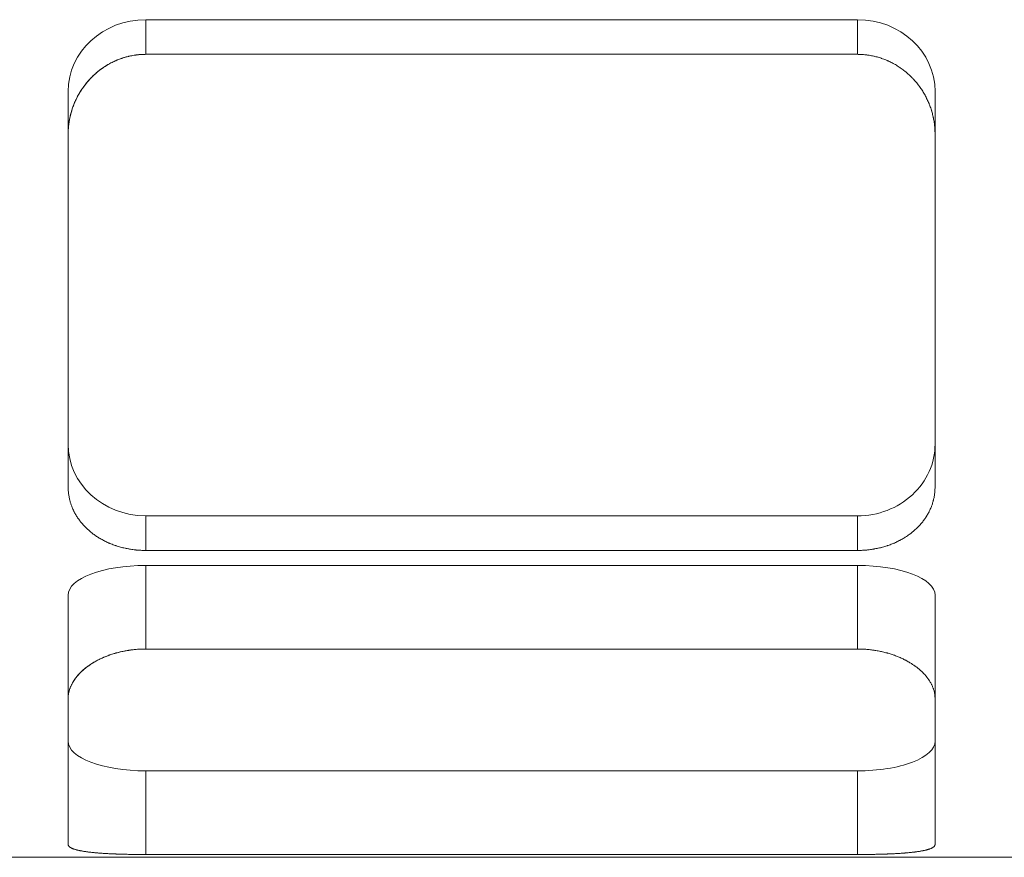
# Model space of a CAD drawing. Header units: millimetres. Extents: x -12870 to -11470, y -3129 to -2170.
# Tile 9 of 17: x -11667 to -11642, y -2476 to -2454. Entities that reach past the tile are written whole.
import ezdxf

# ---------------------------------------------------------------- set-up
doc = ezdxf.new("R2010")
doc.units = ezdxf.units.MM
doc.layers.add('图层7', color=4, linetype='Continuous', lineweight=15)

msp = doc.modelspace()

# ---------------------------------------------------------------- linework, layer by layer
at = {"layer": '图层7'}
for p, q in [((-11645.446, -2454.144), (-11663.792, -2454.144)), ((-11663.792, -2455.037), (-11663.792, -2454.144)), ((-11645.446, -2455.037), (-11645.446, -2454.144)), ((-11645.446, -2455.037), (-11663.792, -2455.037)), ((-11665.792, -2457.094), (-11665.792, -2455.992)), ((-11643.446, -2457.094), (-11643.446, -2455.992)), ((-11665.792, -2457.094), (-11665.792, -2466.191)), ((-11643.446, -2466.191), (-11643.446, -2457.094)), ((-11663.792, -2466.937), (-11645.446, -2466.937)), ((-11663.792, -2467.83), (-11663.792, -2466.937)), ((-11645.446, -2467.83), (-11645.446, -2466.937)), ((-11663.792, -2467.83), (-11645.446, -2467.83)), ((-11645.446, -2468.214), (-11663.792, -2468.214)), ((-11663.792, -2470.37), (-11663.792, -2468.214)), ((-11645.446, -2470.37), (-11645.446, -2468.214)), ((-11665.792, -2471.641), (-11665.792, -2468.98)), ((-11643.446, -2471.641), (-11643.446, -2468.98)), ((-11645.446, -2470.37), (-11663.792, -2470.37)), ((-11665.792, -2471.641), (-11665.792, -2475.408)), ((-11643.446, -2475.408), (-11643.446, -2471.641)), ((-11663.792, -2473.513), (-11645.446, -2473.513)), ((-11663.792, -2475.669), (-11663.792, -2473.513)), ((-11645.446, -2475.669), (-11645.446, -2473.513)), ((-11707.798, -2475.741), (-11612.694, -2475.741)), ((-11663.792, -2475.669), (-11645.446, -2475.669))]:
    msp.add_line(p, q, dxfattribs=at)
for points in [[(-11663.792, -2455.037), (-11663.806, -2455.038), (-11663.835, -2455.038), (-11663.863, -2455.039), (-11663.878, -2455.039), (-11663.892, -2455.04), (-11663.921, -2455.042), (-11663.95, -2455.044), (-11663.979, -2455.047), (-11664.008, -2455.05), (-11664.037, -2455.053), (-11664.051, -2455.055), (-11664.066, -2455.057), (-11664.095, -2455.062), (-11664.124, -2455.067), (-11664.153, -2455.072), (-11664.182, -2455.078), (-11664.212, -2455.084), (-11664.226, -2455.087), (-11664.241, -2455.091), (-11664.27, -2455.098), (-11664.298, -2455.106), (-11664.313, -2455.11), (-11664.327, -2455.114), (-11664.356, -2455.122), (-11664.385, -2455.132), (-11664.399, -2455.136), (-11664.413, -2455.141), (-11664.441, -2455.151), (-11664.47, -2455.161), (-11664.498, -2455.172), (-11664.526, -2455.183), (-11664.553, -2455.195), (-11664.567, -2455.201), (-11664.581, -2455.207), (-11664.608, -2455.22), (-11664.635, -2455.233), (-11664.662, -2455.246), (-11664.689, -2455.26), (-11664.716, -2455.274), (-11664.729, -2455.281), (-11664.742, -2455.288), (-11664.768, -2455.303), (-11664.794, -2455.319), (-11664.819, -2455.334), (-11664.845, -2455.35), (-11664.87, -2455.367), (-11664.882, -2455.375), (-11664.894, -2455.383), (-11664.919, -2455.4), (-11664.943, -2455.418), (-11664.966, -2455.435), (-11664.99, -2455.453), (-11665.013, -2455.472), (-11665.024, -2455.481), (-11665.036, -2455.49), (-11665.058, -2455.509), (-11665.08, -2455.528), (-11665.102, -2455.547), (-11665.123, -2455.567), (-11665.144, -2455.586), (-11665.154, -2455.596), (-11665.165, -2455.606), (-11665.185, -2455.626), (-11665.205, -2455.646), (-11665.214, -2455.657), (-11665.224, -2455.667), (-11665.244, -2455.688), (-11665.263, -2455.709), (-11665.272, -2455.72), (-11665.282, -2455.731), (-11665.301, -2455.753), (-11665.319, -2455.775), (-11665.337, -2455.798), (-11665.355, -2455.821), (-11665.373, -2455.844), (-11665.382, -2455.856), (-11665.391, -2455.868), (-11665.408, -2455.892), (-11665.425, -2455.916), (-11665.441, -2455.94), (-11665.457, -2455.965), (-11665.473, -2455.99), (-11665.481, -2456.003), (-11665.489, -2456.016), (-11665.504, -2456.041), (-11665.519, -2456.067), (-11665.534, -2456.093), (-11665.548, -2456.119), (-11665.562, -2456.146), (-11665.568, -2456.159), (-11665.575, -2456.173), (-11665.588, -2456.2), (-11665.601, -2456.227), (-11665.613, -2456.254), (-11665.625, -2456.282), (-11665.637, -2456.309), (-11665.642, -2456.323), (-11665.648, -2456.337), (-11665.659, -2456.365), (-11665.669, -2456.393), (-11665.679, -2456.421), (-11665.688, -2456.45), (-11665.697, -2456.478), (-11665.702, -2456.492), (-11665.706, -2456.506), (-11665.714, -2456.535), (-11665.722, -2456.564), (-11665.726, -2456.578), (-11665.73, -2456.593), (-11665.737, -2456.621), (-11665.743, -2456.65), (-11665.746, -2456.665), (-11665.749, -2456.679), (-11665.755, -2456.708), (-11665.76, -2456.737), (-11665.765, -2456.766), (-11665.77, -2456.795), (-11665.774, -2456.824), (-11665.776, -2456.838), (-11665.777, -2456.852), (-11665.781, -2456.881), (-11665.783, -2456.91), (-11665.786, -2456.939), (-11665.788, -2456.967), (-11665.789, -2456.996), (-11665.79, -2457.01), (-11665.791, -2457.024), (-11665.791, -2457.052), (-11665.792, -2457.08), (-11665.792, -2457.094)], [(-11664.998, -2455.46), (-11664.973, -2455.441), (-11664.922, -2455.403), (-11664.869, -2455.366), (-11664.842, -2455.349), (-11664.815, -2455.332), (-11664.759, -2455.298), (-11664.703, -2455.267), (-11664.645, -2455.237), (-11664.586, -2455.21), (-11664.527, -2455.184), (-11664.497, -2455.172), (-11664.467, -2455.16), (-11664.405, -2455.138), (-11664.344, -2455.119), (-11664.282, -2455.101), (-11664.219, -2455.086), (-11664.156, -2455.073), (-11664.125, -2455.067), (-11664.094, -2455.061), (-11664.031, -2455.052), (-11663.968, -2455.046), (-11663.937, -2455.043)], [(-11663.937, -2455.043), (-11663.921, -2455.042), (-11663.888, -2455.04), (-11663.856, -2455.039), (-11663.84, -2455.038)], [(-11663.84, -2455.038), (-11663.832, -2455.038), (-11663.816, -2455.038), (-11663.8, -2455.037), (-11663.792, -2455.037)], [(-11645.446, -2455.037), (-11645.432, -2455.038), (-11645.404, -2455.038), (-11645.375, -2455.039), (-11645.361, -2455.039), (-11645.346, -2455.04), (-11645.317, -2455.042), (-11645.288, -2455.044), (-11645.259, -2455.047), (-11645.23, -2455.05), (-11645.201, -2455.053), (-11645.187, -2455.055), (-11645.172, -2455.057), (-11645.143, -2455.062), (-11645.114, -2455.067), (-11645.085, -2455.072), (-11645.056, -2455.078), (-11645.027, -2455.084), (-11645.012, -2455.087), (-11644.998, -2455.091), (-11644.969, -2455.098), (-11644.94, -2455.106), (-11644.925, -2455.11), (-11644.911, -2455.114), (-11644.882, -2455.122), (-11644.854, -2455.132), (-11644.839, -2455.136), (-11644.825, -2455.141), (-11644.797, -2455.151), (-11644.768, -2455.161), (-11644.74, -2455.172), (-11644.712, -2455.183), (-11644.685, -2455.195), (-11644.671, -2455.201), (-11644.657, -2455.207), (-11644.63, -2455.22), (-11644.603, -2455.233), (-11644.576, -2455.246), (-11644.549, -2455.26), (-11644.522, -2455.274), (-11644.509, -2455.281), (-11644.496, -2455.288), (-11644.47, -2455.303), (-11644.444, -2455.319), (-11644.419, -2455.334), (-11644.394, -2455.35), (-11644.369, -2455.367), (-11644.356, -2455.375), (-11644.344, -2455.383), (-11644.32, -2455.4), (-11644.296, -2455.418), (-11644.272, -2455.435), (-11644.248, -2455.453), (-11644.225, -2455.472), (-11644.214, -2455.481), (-11644.203, -2455.49), (-11644.18, -2455.509), (-11644.158, -2455.528), (-11644.136, -2455.547), (-11644.115, -2455.567), (-11644.094, -2455.586), (-11644.084, -2455.596), (-11644.074, -2455.606), (-11644.053, -2455.626), (-11644.033, -2455.646), (-11644.024, -2455.657), (-11644.014, -2455.667), (-11643.994, -2455.688), (-11643.975, -2455.709), (-11643.966, -2455.72), (-11643.956, -2455.731), (-11643.937, -2455.753), (-11643.919, -2455.775), (-11643.901, -2455.798), (-11643.883, -2455.821), (-11643.865, -2455.844), (-11643.856, -2455.856), (-11643.847, -2455.868), (-11643.83, -2455.892), (-11643.813, -2455.916), (-11643.797, -2455.94), (-11643.781, -2455.965), (-11643.765, -2455.99), (-11643.757, -2456.003), (-11643.749, -2456.016), (-11643.734, -2456.041), (-11643.719, -2456.067), (-11643.704, -2456.093), (-11643.69, -2456.119), (-11643.676, -2456.146), (-11643.67, -2456.159), (-11643.663, -2456.173), (-11643.65, -2456.2), (-11643.637, -2456.227), (-11643.625, -2456.254), (-11643.613, -2456.282), (-11643.601, -2456.309), (-11643.596, -2456.323), (-11643.59, -2456.337), (-11643.58, -2456.365), (-11643.569, -2456.393), (-11643.559, -2456.421), (-11643.55, -2456.45), (-11643.541, -2456.478), (-11643.536, -2456.492), (-11643.532, -2456.506), (-11643.524, -2456.535), (-11643.516, -2456.564), (-11643.512, -2456.578), (-11643.508, -2456.593), (-11643.501, -2456.621), (-11643.495, -2456.65), (-11643.492, -2456.665), (-11643.489, -2456.679), (-11643.483, -2456.708), (-11643.478, -2456.737), (-11643.473, -2456.766), (-11643.468, -2456.795), (-11643.464, -2456.824), (-11643.462, -2456.838), (-11643.461, -2456.852), (-11643.457, -2456.881), (-11643.455, -2456.91), (-11643.452, -2456.939), (-11643.45, -2456.967), (-11643.449, -2456.996), (-11643.448, -2457.01), (-11643.448, -2457.024), (-11643.447, -2457.052), (-11643.446, -2457.08), (-11643.446, -2457.094)], [(-11643.446, -2457.094), (-11643.446, -2457.08), (-11643.447, -2457.052), (-11643.448, -2457.024), (-11643.448, -2457.01), (-11643.449, -2456.996), (-11643.45, -2456.967), (-11643.452, -2456.939), (-11643.455, -2456.91), (-11643.457, -2456.881), (-11643.461, -2456.852), (-11643.462, -2456.838), (-11643.464, -2456.824), (-11643.468, -2456.795), (-11643.473, -2456.766), (-11643.478, -2456.737), (-11643.483, -2456.708), (-11643.489, -2456.679), (-11643.492, -2456.665), (-11643.495, -2456.65), (-11643.501, -2456.621), (-11643.508, -2456.593), (-11643.512, -2456.578), (-11643.516, -2456.564), (-11643.524, -2456.535), (-11643.532, -2456.506), (-11643.536, -2456.492), (-11643.541, -2456.478), (-11643.55, -2456.45), (-11643.559, -2456.421), (-11643.569, -2456.393), (-11643.58, -2456.365), (-11643.59, -2456.337), (-11643.596, -2456.323), (-11643.601, -2456.309), (-11643.613, -2456.282), (-11643.625, -2456.254), (-11643.637, -2456.227), (-11643.65, -2456.2), (-11643.663, -2456.173), (-11643.67, -2456.159), (-11643.676, -2456.146), (-11643.69, -2456.119), (-11643.704, -2456.093), (-11643.719, -2456.067), (-11643.734, -2456.041), (-11643.749, -2456.016), (-11643.757, -2456.003), (-11643.765, -2455.99), (-11643.781, -2455.965), (-11643.797, -2455.94), (-11643.813, -2455.916), (-11643.83, -2455.892), (-11643.847, -2455.868), (-11643.856, -2455.856), (-11643.865, -2455.844), (-11643.883, -2455.821), (-11643.901, -2455.798), (-11643.919, -2455.775), (-11643.937, -2455.753), (-11643.956, -2455.731), (-11643.966, -2455.72), (-11643.975, -2455.709), (-11643.994, -2455.688), (-11644.014, -2455.667), (-11644.024, -2455.657), (-11644.033, -2455.646), (-11644.053, -2455.626), (-11644.074, -2455.606), (-11644.084, -2455.596), (-11644.094, -2455.586), (-11644.115, -2455.567), (-11644.136, -2455.547), (-11644.158, -2455.528), (-11644.18, -2455.509), (-11644.203, -2455.49), (-11644.214, -2455.481), (-11644.225, -2455.472), (-11644.248, -2455.453), (-11644.272, -2455.435), (-11644.296, -2455.418), (-11644.32, -2455.4), (-11644.344, -2455.383), (-11644.356, -2455.375), (-11644.369, -2455.367), (-11644.394, -2455.35), (-11644.419, -2455.334), (-11644.444, -2455.319), (-11644.47, -2455.303), (-11644.496, -2455.288), (-11644.509, -2455.281), (-11644.522, -2455.274), (-11644.549, -2455.26), (-11644.576, -2455.246), (-11644.603, -2455.233), (-11644.63, -2455.22), (-11644.657, -2455.207), (-11644.671, -2455.201), (-11644.685, -2455.195), (-11644.712, -2455.183), (-11644.74, -2455.172), (-11644.768, -2455.161), (-11644.797, -2455.151), (-11644.825, -2455.141), (-11644.839, -2455.136), (-11644.854, -2455.132), (-11644.882, -2455.122), (-11644.911, -2455.114), (-11644.925, -2455.11), (-11644.94, -2455.106), (-11644.969, -2455.098), (-11644.998, -2455.091), (-11645.012, -2455.087), (-11645.027, -2455.084), (-11645.056, -2455.078), (-11645.085, -2455.072), (-11645.114, -2455.067), (-11645.143, -2455.062), (-11645.172, -2455.057), (-11645.187, -2455.055), (-11645.201, -2455.053), (-11645.23, -2455.05), (-11645.259, -2455.047), (-11645.288, -2455.044), (-11645.317, -2455.042), (-11645.346, -2455.04), (-11645.361, -2455.039), (-11645.375, -2455.039), (-11645.404, -2455.038), (-11645.432, -2455.038), (-11645.446, -2455.037)], [(-11665.51, -2456.051), (-11665.498, -2456.031), (-11665.475, -2455.993), (-11665.451, -2455.956), (-11665.439, -2455.937), (-11665.427, -2455.919), (-11665.401, -2455.883), (-11665.375, -2455.847), (-11665.349, -2455.812), (-11665.321, -2455.778), (-11665.294, -2455.744), (-11665.279, -2455.728), (-11665.265, -2455.712), (-11665.236, -2455.68), (-11665.207, -2455.649), (-11665.177, -2455.619), (-11665.147, -2455.589), (-11665.115, -2455.559), (-11665.099, -2455.545), (-11665.083, -2455.53), (-11665.05, -2455.502), (-11665.016, -2455.474), (-11664.998, -2455.46)], [(-11665.602, -2456.23), (-11665.588, -2456.2), (-11665.558, -2456.139), (-11665.526, -2456.08), (-11665.51, -2456.051)], [(-11665.734, -2456.611), (-11665.717, -2456.546), (-11665.678, -2456.418), (-11665.63, -2456.292), (-11665.602, -2456.23)], [(-11665.79, -2457), (-11665.786, -2456.936), (-11665.771, -2456.806), (-11665.749, -2456.676), (-11665.734, -2456.611)], [(-11665.792, -2457.094), (-11665.792, -2457.079), (-11665.791, -2457.047), (-11665.79, -2457.016), (-11665.79, -2457)], [(-11663.792, -2467.83), (-11663.806, -2467.83), (-11663.835, -2467.829), (-11663.863, -2467.829), (-11663.878, -2467.828), (-11663.892, -2467.828), (-11663.921, -2467.826), (-11663.95, -2467.825), (-11663.979, -2467.823), (-11664.008, -2467.82), (-11664.037, -2467.818), (-11664.051, -2467.816), (-11664.066, -2467.815), (-11664.095, -2467.811), (-11664.124, -2467.807), (-11664.153, -2467.803), (-11664.182, -2467.799), (-11664.212, -2467.794), (-11664.226, -2467.791), (-11664.241, -2467.789), (-11664.27, -2467.783), (-11664.298, -2467.777), (-11664.313, -2467.774), (-11664.327, -2467.771), (-11664.356, -2467.765), (-11664.385, -2467.758), (-11664.399, -2467.754), (-11664.413, -2467.75), (-11664.441, -2467.743), (-11664.47, -2467.735), (-11664.498, -2467.726), (-11664.526, -2467.718), (-11664.553, -2467.709), (-11664.567, -2467.704), (-11664.581, -2467.7), (-11664.608, -2467.69), (-11664.635, -2467.68), (-11664.662, -2467.67), (-11664.689, -2467.659), (-11664.716, -2467.648), (-11664.729, -2467.643), (-11664.742, -2467.637), (-11664.768, -2467.625), (-11664.794, -2467.614), (-11664.819, -2467.602), (-11664.845, -2467.589), (-11664.87, -2467.576), (-11664.882, -2467.57), (-11664.894, -2467.564), (-11664.919, -2467.55), (-11664.943, -2467.537), (-11664.966, -2467.523), (-11664.99, -2467.509), (-11665.013, -2467.495), (-11665.024, -2467.488), (-11665.036, -2467.481), (-11665.058, -2467.466), (-11665.08, -2467.451), (-11665.102, -2467.436), (-11665.123, -2467.421), (-11665.144, -2467.406), (-11665.154, -2467.398), (-11665.165, -2467.39), (-11665.185, -2467.375), (-11665.205, -2467.359), (-11665.214, -2467.351), (-11665.224, -2467.343), (-11665.244, -2467.326), (-11665.263, -2467.309), (-11665.272, -2467.301), (-11665.282, -2467.292), (-11665.301, -2467.275), (-11665.319, -2467.258), (-11665.337, -2467.24), (-11665.355, -2467.222), (-11665.373, -2467.203), (-11665.382, -2467.194), (-11665.391, -2467.185), (-11665.408, -2467.166), (-11665.425, -2467.146), (-11665.441, -2467.127), (-11665.457, -2467.107), (-11665.473, -2467.087), (-11665.481, -2467.077), (-11665.489, -2467.067), (-11665.504, -2467.047), (-11665.519, -2467.026), (-11665.534, -2467.006), (-11665.548, -2466.985), (-11665.562, -2466.963), (-11665.568, -2466.953), (-11665.575, -2466.942), (-11665.588, -2466.921), (-11665.601, -2466.899), (-11665.613, -2466.877), (-11665.625, -2466.855), (-11665.637, -2466.833), (-11665.642, -2466.821), (-11665.648, -2466.81), (-11665.659, -2466.788), (-11665.669, -2466.765), (-11665.679, -2466.742), (-11665.688, -2466.719), (-11665.697, -2466.696), (-11665.702, -2466.685), (-11665.706, -2466.673), (-11665.714, -2466.65), (-11665.722, -2466.627), (-11665.726, -2466.615), (-11665.73, -2466.603), (-11665.737, -2466.58), (-11665.743, -2466.556), (-11665.746, -2466.545), (-11665.749, -2466.533), (-11665.755, -2466.509), (-11665.76, -2466.486), (-11665.765, -2466.462), (-11665.77, -2466.438), (-11665.774, -2466.415), (-11665.776, -2466.403), (-11665.777, -2466.391), (-11665.781, -2466.367), (-11665.783, -2466.343), (-11665.786, -2466.32), (-11665.788, -2466.296), (-11665.789, -2466.273), (-11665.79, -2466.261), (-11665.791, -2466.249), (-11665.791, -2466.226), (-11665.792, -2466.203), (-11665.792, -2466.191)], [(-11665.792, -2466.191), (-11665.792, -2466.203), (-11665.791, -2466.226), (-11665.791, -2466.249), (-11665.79, -2466.261), (-11665.789, -2466.273), (-11665.788, -2466.296), (-11665.786, -2466.32), (-11665.783, -2466.343), (-11665.781, -2466.367), (-11665.777, -2466.391), (-11665.776, -2466.403), (-11665.774, -2466.415), (-11665.77, -2466.438), (-11665.765, -2466.462), (-11665.76, -2466.486), (-11665.755, -2466.509), (-11665.749, -2466.533), (-11665.746, -2466.545), (-11665.743, -2466.556), (-11665.737, -2466.58), (-11665.73, -2466.603), (-11665.726, -2466.615), (-11665.722, -2466.627), (-11665.714, -2466.65), (-11665.706, -2466.673), (-11665.702, -2466.685), (-11665.697, -2466.696), (-11665.688, -2466.719), (-11665.679, -2466.742), (-11665.669, -2466.765), (-11665.659, -2466.788), (-11665.648, -2466.81), (-11665.642, -2466.821), (-11665.637, -2466.833), (-11665.625, -2466.855), (-11665.613, -2466.877), (-11665.601, -2466.899), (-11665.588, -2466.921), (-11665.575, -2466.942), (-11665.568, -2466.953), (-11665.562, -2466.963), (-11665.548, -2466.985), (-11665.534, -2467.006), (-11665.519, -2467.026), (-11665.504, -2467.047), (-11665.489, -2467.067), (-11665.481, -2467.077), (-11665.473, -2467.087), (-11665.457, -2467.107), (-11665.441, -2467.127), (-11665.425, -2467.146), (-11665.408, -2467.166), (-11665.391, -2467.185), (-11665.382, -2467.194), (-11665.373, -2467.203), (-11665.355, -2467.222), (-11665.337, -2467.24), (-11665.319, -2467.258), (-11665.301, -2467.275), (-11665.282, -2467.292), (-11665.272, -2467.301), (-11665.263, -2467.309), (-11665.244, -2467.326), (-11665.224, -2467.343), (-11665.214, -2467.351), (-11665.205, -2467.359), (-11665.185, -2467.375), (-11665.165, -2467.39), (-11665.154, -2467.398), (-11665.144, -2467.406), (-11665.123, -2467.421), (-11665.102, -2467.436), (-11665.08, -2467.451), (-11665.058, -2467.466), (-11665.036, -2467.481), (-11665.024, -2467.488), (-11665.013, -2467.495), (-11664.99, -2467.509), (-11664.966, -2467.523), (-11664.943, -2467.537), (-11664.919, -2467.55), (-11664.894, -2467.564), (-11664.882, -2467.57), (-11664.87, -2467.576), (-11664.845, -2467.589), (-11664.819, -2467.602), (-11664.794, -2467.614), (-11664.768, -2467.625), (-11664.742, -2467.637), (-11664.729, -2467.643), (-11664.716, -2467.648), (-11664.689, -2467.659), (-11664.662, -2467.67), (-11664.635, -2467.68), (-11664.608, -2467.69), (-11664.581, -2467.7), (-11664.567, -2467.704), (-11664.553, -2467.709), (-11664.526, -2467.718), (-11664.498, -2467.726), (-11664.47, -2467.735), (-11664.441, -2467.743), (-11664.413, -2467.75), (-11664.399, -2467.754), (-11664.385, -2467.758), (-11664.356, -2467.765), (-11664.327, -2467.771), (-11664.313, -2467.774), (-11664.298, -2467.777), (-11664.27, -2467.783), (-11664.241, -2467.789), (-11664.226, -2467.791), (-11664.212, -2467.794), (-11664.182, -2467.799), (-11664.153, -2467.803), (-11664.124, -2467.807), (-11664.095, -2467.811), (-11664.066, -2467.815), (-11664.051, -2467.816), (-11664.037, -2467.818), (-11664.008, -2467.82), (-11663.979, -2467.823), (-11663.95, -2467.825), (-11663.921, -2467.826), (-11663.892, -2467.828), (-11663.878, -2467.828), (-11663.863, -2467.829), (-11663.835, -2467.829), (-11663.806, -2467.83), (-11663.792, -2467.83)], [(-11643.446, -2466.191), (-11643.446, -2466.203), (-11643.447, -2466.226), (-11643.448, -2466.249), (-11643.448, -2466.261), (-11643.449, -2466.273), (-11643.45, -2466.296), (-11643.452, -2466.32), (-11643.455, -2466.343), (-11643.457, -2466.367), (-11643.461, -2466.391), (-11643.462, -2466.403), (-11643.464, -2466.415), (-11643.468, -2466.438), (-11643.473, -2466.462), (-11643.478, -2466.486), (-11643.483, -2466.509), (-11643.489, -2466.533), (-11643.492, -2466.545), (-11643.495, -2466.556), (-11643.501, -2466.58), (-11643.508, -2466.603), (-11643.512, -2466.615), (-11643.516, -2466.627), (-11643.524, -2466.65), (-11643.532, -2466.673), (-11643.536, -2466.685), (-11643.541, -2466.696), (-11643.55, -2466.719), (-11643.559, -2466.742), (-11643.569, -2466.765), (-11643.58, -2466.788), (-11643.59, -2466.81), (-11643.596, -2466.821), (-11643.601, -2466.833), (-11643.613, -2466.855), (-11643.625, -2466.877), (-11643.637, -2466.899), (-11643.65, -2466.921), (-11643.663, -2466.942), (-11643.67, -2466.953), (-11643.676, -2466.963), (-11643.69, -2466.985), (-11643.704, -2467.006), (-11643.719, -2467.026), (-11643.734, -2467.047), (-11643.749, -2467.067), (-11643.757, -2467.077), (-11643.765, -2467.087), (-11643.781, -2467.107), (-11643.797, -2467.127), (-11643.813, -2467.146), (-11643.83, -2467.166), (-11643.847, -2467.185), (-11643.856, -2467.194), (-11643.865, -2467.203), (-11643.883, -2467.222), (-11643.901, -2467.24), (-11643.919, -2467.258), (-11643.937, -2467.275), (-11643.956, -2467.292), (-11643.966, -2467.301), (-11643.975, -2467.309), (-11643.994, -2467.326), (-11644.014, -2467.343), (-11644.024, -2467.351), (-11644.033, -2467.359), (-11644.053, -2467.375), (-11644.074, -2467.39), (-11644.084, -2467.398), (-11644.094, -2467.406), (-11644.115, -2467.421), (-11644.136, -2467.436), (-11644.158, -2467.451), (-11644.18, -2467.466), (-11644.203, -2467.481), (-11644.214, -2467.488), (-11644.225, -2467.495), (-11644.248, -2467.509), (-11644.272, -2467.523), (-11644.296, -2467.537), (-11644.32, -2467.55), (-11644.344, -2467.564), (-11644.356, -2467.57), (-11644.369, -2467.576), (-11644.394, -2467.589), (-11644.419, -2467.602), (-11644.444, -2467.614), (-11644.47, -2467.625), (-11644.496, -2467.637), (-11644.509, -2467.643), (-11644.522, -2467.648), (-11644.549, -2467.659), (-11644.576, -2467.67), (-11644.603, -2467.68), (-11644.63, -2467.69), (-11644.657, -2467.7), (-11644.671, -2467.704), (-11644.685, -2467.709), (-11644.712, -2467.718), (-11644.74, -2467.726), (-11644.768, -2467.735), (-11644.797, -2467.743), (-11644.825, -2467.75), (-11644.839, -2467.754), (-11644.854, -2467.758), (-11644.882, -2467.765), (-11644.911, -2467.771), (-11644.925, -2467.774), (-11644.94, -2467.777), (-11644.969, -2467.783), (-11644.998, -2467.789), (-11645.012, -2467.791), (-11645.027, -2467.794), (-11645.056, -2467.799), (-11645.085, -2467.803), (-11645.114, -2467.807), (-11645.143, -2467.811), (-11645.172, -2467.815), (-11645.187, -2467.816), (-11645.201, -2467.818), (-11645.23, -2467.82), (-11645.259, -2467.823), (-11645.288, -2467.825), (-11645.317, -2467.826), (-11645.346, -2467.828), (-11645.361, -2467.828), (-11645.375, -2467.829), (-11645.404, -2467.829), (-11645.432, -2467.83), (-11645.446, -2467.83)], [(-11645.446, -2467.83), (-11645.432, -2467.83), (-11645.404, -2467.829), (-11645.375, -2467.829), (-11645.361, -2467.828), (-11645.346, -2467.828), (-11645.317, -2467.826), (-11645.288, -2467.825), (-11645.259, -2467.823), (-11645.23, -2467.82), (-11645.201, -2467.818), (-11645.187, -2467.816), (-11645.172, -2467.815), (-11645.143, -2467.811), (-11645.114, -2467.807), (-11645.085, -2467.803), (-11645.056, -2467.799), (-11645.027, -2467.794), (-11645.012, -2467.791), (-11644.998, -2467.789), (-11644.969, -2467.783), (-11644.94, -2467.777), (-11644.925, -2467.774), (-11644.911, -2467.771), (-11644.882, -2467.765), (-11644.854, -2467.758), (-11644.839, -2467.754), (-11644.825, -2467.75), (-11644.797, -2467.743), (-11644.768, -2467.735), (-11644.74, -2467.726), (-11644.712, -2467.718), (-11644.685, -2467.709), (-11644.671, -2467.704), (-11644.657, -2467.7), (-11644.63, -2467.69), (-11644.603, -2467.68), (-11644.576, -2467.67), (-11644.549, -2467.659), (-11644.522, -2467.648), (-11644.509, -2467.643), (-11644.496, -2467.637), (-11644.47, -2467.625), (-11644.444, -2467.614), (-11644.419, -2467.602), (-11644.394, -2467.589), (-11644.369, -2467.576), (-11644.356, -2467.57), (-11644.344, -2467.564), (-11644.32, -2467.55), (-11644.296, -2467.537), (-11644.272, -2467.523), (-11644.248, -2467.509), (-11644.225, -2467.495), (-11644.214, -2467.488), (-11644.203, -2467.481), (-11644.18, -2467.466), (-11644.158, -2467.451), (-11644.136, -2467.436), (-11644.115, -2467.421), (-11644.094, -2467.406), (-11644.084, -2467.398), (-11644.074, -2467.39), (-11644.053, -2467.375), (-11644.033, -2467.359), (-11644.024, -2467.351), (-11644.014, -2467.343), (-11643.994, -2467.326), (-11643.975, -2467.309), (-11643.966, -2467.301), (-11643.956, -2467.292), (-11643.937, -2467.275), (-11643.919, -2467.258), (-11643.901, -2467.24), (-11643.883, -2467.222), (-11643.865, -2467.203), (-11643.856, -2467.194), (-11643.847, -2467.185), (-11643.83, -2467.166), (-11643.813, -2467.146), (-11643.797, -2467.127), (-11643.781, -2467.107), (-11643.765, -2467.087), (-11643.757, -2467.077), (-11643.749, -2467.067), (-11643.734, -2467.047), (-11643.719, -2467.026), (-11643.704, -2467.006), (-11643.69, -2466.985), (-11643.676, -2466.963), (-11643.67, -2466.953), (-11643.663, -2466.942), (-11643.65, -2466.921), (-11643.637, -2466.899), (-11643.625, -2466.877), (-11643.613, -2466.855), (-11643.601, -2466.833), (-11643.596, -2466.821), (-11643.59, -2466.81), (-11643.58, -2466.788), (-11643.569, -2466.765), (-11643.559, -2466.742), (-11643.55, -2466.719), (-11643.541, -2466.696), (-11643.536, -2466.685), (-11643.532, -2466.673), (-11643.524, -2466.65), (-11643.516, -2466.627), (-11643.512, -2466.615), (-11643.508, -2466.603), (-11643.501, -2466.58), (-11643.495, -2466.556), (-11643.492, -2466.545), (-11643.489, -2466.533), (-11643.483, -2466.509), (-11643.478, -2466.486), (-11643.473, -2466.462), (-11643.468, -2466.438), (-11643.464, -2466.415), (-11643.462, -2466.403), (-11643.461, -2466.391), (-11643.457, -2466.367), (-11643.455, -2466.343), (-11643.452, -2466.32), (-11643.45, -2466.296), (-11643.449, -2466.273), (-11643.448, -2466.261), (-11643.448, -2466.249), (-11643.447, -2466.226), (-11643.446, -2466.203), (-11643.446, -2466.191)], [(-11663.792, -2470.37), (-11663.806, -2470.37), (-11663.835, -2470.371), (-11663.863, -2470.371), (-11663.878, -2470.372), (-11663.892, -2470.372), (-11663.921, -2470.373), (-11663.95, -2470.375), (-11663.979, -2470.376), (-11664.008, -2470.378), (-11664.037, -2470.381), (-11664.051, -2470.382), (-11664.066, -2470.383), (-11664.095, -2470.386), (-11664.124, -2470.389), (-11664.153, -2470.393), (-11664.182, -2470.397), (-11664.212, -2470.401), (-11664.226, -2470.403), (-11664.241, -2470.405), (-11664.27, -2470.41), (-11664.298, -2470.415), (-11664.313, -2470.417), (-11664.327, -2470.42), (-11664.356, -2470.426), (-11664.385, -2470.431), (-11664.399, -2470.434), (-11664.413, -2470.438), (-11664.441, -2470.444), (-11664.47, -2470.451), (-11664.498, -2470.458), (-11664.526, -2470.465), (-11664.553, -2470.473), (-11664.567, -2470.476), (-11664.581, -2470.48), (-11664.608, -2470.488), (-11664.635, -2470.497), (-11664.662, -2470.505), (-11664.689, -2470.514), (-11664.716, -2470.523), (-11664.729, -2470.528), (-11664.742, -2470.533), (-11664.768, -2470.542), (-11664.794, -2470.552), (-11664.819, -2470.562), (-11664.845, -2470.572), (-11664.87, -2470.583), (-11664.882, -2470.588), (-11664.894, -2470.593), (-11664.919, -2470.604), (-11664.943, -2470.615), (-11664.966, -2470.627), (-11664.99, -2470.638), (-11665.013, -2470.65), (-11665.024, -2470.656), (-11665.036, -2470.662), (-11665.058, -2470.673), (-11665.08, -2470.686), (-11665.102, -2470.698), (-11665.123, -2470.71), (-11665.144, -2470.723), (-11665.154, -2470.729), (-11665.165, -2470.735), (-11665.185, -2470.748), (-11665.205, -2470.761), (-11665.214, -2470.767), (-11665.224, -2470.774), (-11665.244, -2470.787), (-11665.263, -2470.8), (-11665.272, -2470.807), (-11665.282, -2470.814), (-11665.301, -2470.828), (-11665.319, -2470.842), (-11665.337, -2470.856), (-11665.355, -2470.87), (-11665.373, -2470.885), (-11665.382, -2470.892), (-11665.391, -2470.899), (-11665.408, -2470.914), (-11665.425, -2470.929), (-11665.441, -2470.945), (-11665.457, -2470.96), (-11665.473, -2470.976), (-11665.481, -2470.984), (-11665.489, -2470.991), (-11665.504, -2471.007), (-11665.519, -2471.023), (-11665.534, -2471.039), (-11665.548, -2471.055), (-11665.562, -2471.072), (-11665.568, -2471.08), (-11665.575, -2471.088), (-11665.588, -2471.105), (-11665.601, -2471.121), (-11665.613, -2471.138), (-11665.625, -2471.155), (-11665.637, -2471.172), (-11665.642, -2471.18), (-11665.648, -2471.189), (-11665.659, -2471.206), (-11665.669, -2471.223), (-11665.679, -2471.24), (-11665.688, -2471.257), (-11665.697, -2471.274), (-11665.702, -2471.283), (-11665.706, -2471.291), (-11665.714, -2471.309), (-11665.722, -2471.326), (-11665.726, -2471.335), (-11665.73, -2471.343), (-11665.737, -2471.361), (-11665.743, -2471.378), (-11665.746, -2471.386), (-11665.749, -2471.395), (-11665.755, -2471.412), (-11665.76, -2471.43), (-11665.765, -2471.447), (-11665.77, -2471.464), (-11665.774, -2471.481), (-11665.776, -2471.49), (-11665.777, -2471.498), (-11665.781, -2471.515), (-11665.783, -2471.532), (-11665.786, -2471.549), (-11665.788, -2471.566), (-11665.789, -2471.583), (-11665.79, -2471.591), (-11665.791, -2471.599), (-11665.791, -2471.616), (-11665.792, -2471.632), (-11665.792, -2471.641)], [(-11665.51, -2471.014), (-11665.481, -2470.983), (-11665.419, -2470.924), (-11665.352, -2470.867), (-11665.317, -2470.84), (-11665.281, -2470.813), (-11665.207, -2470.762), (-11665.128, -2470.713), (-11665.045, -2470.666), (-11664.956, -2470.622), (-11664.863, -2470.58), (-11664.814, -2470.56), (-11664.765, -2470.541), (-11664.663, -2470.506), (-11664.558, -2470.474), (-11664.451, -2470.446), (-11664.341, -2470.423), (-11664.23, -2470.403), (-11664.174, -2470.395), (-11664.118, -2470.389), (-11664.006, -2470.378), (-11663.895, -2470.372), (-11663.84, -2470.371)], [(-11663.84, -2470.371), (-11663.832, -2470.371), (-11663.816, -2470.37), (-11663.8, -2470.37), (-11663.792, -2470.37)], [(-11645.446, -2470.37), (-11645.432, -2470.37), (-11645.404, -2470.371), (-11645.375, -2470.371), (-11645.361, -2470.372), (-11645.346, -2470.372), (-11645.317, -2470.373), (-11645.288, -2470.375), (-11645.259, -2470.376), (-11645.23, -2470.378), (-11645.201, -2470.381), (-11645.187, -2470.382), (-11645.172, -2470.383), (-11645.143, -2470.386), (-11645.114, -2470.389), (-11645.085, -2470.393), (-11645.056, -2470.397), (-11645.027, -2470.401), (-11645.012, -2470.403), (-11644.998, -2470.405), (-11644.969, -2470.41), (-11644.94, -2470.415), (-11644.925, -2470.417), (-11644.911, -2470.42), (-11644.882, -2470.426), (-11644.854, -2470.431), (-11644.839, -2470.434), (-11644.825, -2470.438), (-11644.797, -2470.444), (-11644.768, -2470.451), (-11644.74, -2470.458), (-11644.712, -2470.465), (-11644.685, -2470.473), (-11644.671, -2470.476), (-11644.657, -2470.48), (-11644.63, -2470.488), (-11644.603, -2470.497), (-11644.576, -2470.505), (-11644.549, -2470.514), (-11644.522, -2470.523), (-11644.509, -2470.528), (-11644.496, -2470.533), (-11644.47, -2470.542), (-11644.444, -2470.552), (-11644.419, -2470.562), (-11644.394, -2470.572), (-11644.369, -2470.583), (-11644.356, -2470.588), (-11644.344, -2470.593), (-11644.32, -2470.604), (-11644.296, -2470.615), (-11644.272, -2470.627), (-11644.248, -2470.638), (-11644.225, -2470.65), (-11644.214, -2470.656), (-11644.203, -2470.662), (-11644.18, -2470.673), (-11644.158, -2470.686), (-11644.136, -2470.698), (-11644.115, -2470.71), (-11644.094, -2470.723), (-11644.084, -2470.729), (-11644.074, -2470.735), (-11644.053, -2470.748), (-11644.033, -2470.761), (-11644.024, -2470.767), (-11644.014, -2470.774), (-11643.994, -2470.787), (-11643.975, -2470.8), (-11643.966, -2470.807), (-11643.956, -2470.814), (-11643.937, -2470.828), (-11643.919, -2470.842), (-11643.901, -2470.856), (-11643.883, -2470.87), (-11643.865, -2470.885), (-11643.856, -2470.892), (-11643.847, -2470.899), (-11643.83, -2470.914), (-11643.813, -2470.929), (-11643.797, -2470.945), (-11643.781, -2470.96), (-11643.765, -2470.976), (-11643.757, -2470.984), (-11643.749, -2470.991), (-11643.734, -2471.007), (-11643.719, -2471.023), (-11643.704, -2471.039), (-11643.69, -2471.055), (-11643.676, -2471.072), (-11643.67, -2471.08), (-11643.663, -2471.088), (-11643.65, -2471.105), (-11643.637, -2471.121), (-11643.625, -2471.138), (-11643.613, -2471.155), (-11643.601, -2471.172), (-11643.596, -2471.18), (-11643.59, -2471.189), (-11643.58, -2471.206), (-11643.569, -2471.223), (-11643.559, -2471.24), (-11643.55, -2471.257), (-11643.541, -2471.274), (-11643.536, -2471.283), (-11643.532, -2471.291), (-11643.524, -2471.309), (-11643.516, -2471.326), (-11643.512, -2471.335), (-11643.508, -2471.343), (-11643.501, -2471.361), (-11643.495, -2471.378), (-11643.492, -2471.386), (-11643.489, -2471.395), (-11643.483, -2471.412), (-11643.478, -2471.43), (-11643.473, -2471.447), (-11643.468, -2471.464), (-11643.464, -2471.481), (-11643.462, -2471.49), (-11643.461, -2471.498), (-11643.457, -2471.515), (-11643.455, -2471.532), (-11643.452, -2471.549), (-11643.45, -2471.566), (-11643.449, -2471.583), (-11643.448, -2471.591), (-11643.448, -2471.599), (-11643.447, -2471.616), (-11643.446, -2471.632), (-11643.446, -2471.641)], [(-11643.446, -2471.641), (-11643.446, -2471.632), (-11643.447, -2471.616), (-11643.448, -2471.599), (-11643.448, -2471.591), (-11643.449, -2471.583), (-11643.45, -2471.566), (-11643.452, -2471.549), (-11643.455, -2471.532), (-11643.457, -2471.515), (-11643.461, -2471.498), (-11643.462, -2471.49), (-11643.464, -2471.481), (-11643.468, -2471.464), (-11643.473, -2471.447), (-11643.478, -2471.43), (-11643.483, -2471.412), (-11643.489, -2471.395), (-11643.492, -2471.386), (-11643.495, -2471.378), (-11643.501, -2471.361), (-11643.508, -2471.343), (-11643.512, -2471.335), (-11643.516, -2471.326), (-11643.524, -2471.309), (-11643.532, -2471.291), (-11643.536, -2471.283), (-11643.541, -2471.274), (-11643.55, -2471.257), (-11643.559, -2471.24), (-11643.569, -2471.223), (-11643.58, -2471.206), (-11643.59, -2471.189), (-11643.596, -2471.18), (-11643.601, -2471.172), (-11643.613, -2471.155), (-11643.625, -2471.138), (-11643.637, -2471.121), (-11643.65, -2471.105), (-11643.663, -2471.088), (-11643.67, -2471.08), (-11643.676, -2471.072), (-11643.69, -2471.055), (-11643.704, -2471.039), (-11643.719, -2471.023), (-11643.734, -2471.007), (-11643.749, -2470.991), (-11643.757, -2470.984), (-11643.765, -2470.976), (-11643.781, -2470.96), (-11643.797, -2470.945), (-11643.813, -2470.929), (-11643.83, -2470.914), (-11643.847, -2470.899), (-11643.856, -2470.892), (-11643.865, -2470.885), (-11643.883, -2470.87), (-11643.901, -2470.856), (-11643.919, -2470.842), (-11643.937, -2470.828), (-11643.956, -2470.814), (-11643.966, -2470.807), (-11643.975, -2470.8), (-11643.994, -2470.787), (-11644.014, -2470.774), (-11644.024, -2470.767), (-11644.033, -2470.761), (-11644.053, -2470.748), (-11644.074, -2470.735), (-11644.084, -2470.729), (-11644.094, -2470.723), (-11644.115, -2470.71), (-11644.136, -2470.698), (-11644.158, -2470.686), (-11644.18, -2470.673), (-11644.203, -2470.662), (-11644.214, -2470.656), (-11644.225, -2470.65), (-11644.248, -2470.638), (-11644.272, -2470.627), (-11644.296, -2470.615), (-11644.32, -2470.604), (-11644.344, -2470.593), (-11644.356, -2470.588), (-11644.369, -2470.583), (-11644.394, -2470.572), (-11644.419, -2470.562), (-11644.444, -2470.552), (-11644.47, -2470.542), (-11644.496, -2470.533), (-11644.509, -2470.528), (-11644.522, -2470.523), (-11644.549, -2470.514), (-11644.576, -2470.505), (-11644.603, -2470.497), (-11644.63, -2470.488), (-11644.657, -2470.48), (-11644.671, -2470.476), (-11644.685, -2470.473), (-11644.712, -2470.465), (-11644.74, -2470.458), (-11644.768, -2470.451), (-11644.797, -2470.444), (-11644.825, -2470.438), (-11644.839, -2470.434), (-11644.854, -2470.431), (-11644.882, -2470.426), (-11644.911, -2470.42), (-11644.925, -2470.417), (-11644.94, -2470.415), (-11644.969, -2470.41), (-11644.998, -2470.405), (-11645.012, -2470.403), (-11645.027, -2470.401), (-11645.056, -2470.397), (-11645.085, -2470.393), (-11645.114, -2470.389), (-11645.143, -2470.386), (-11645.172, -2470.383), (-11645.187, -2470.382), (-11645.201, -2470.381), (-11645.23, -2470.378), (-11645.259, -2470.376), (-11645.288, -2470.375), (-11645.317, -2470.373), (-11645.346, -2470.372), (-11645.361, -2470.372), (-11645.375, -2470.371), (-11645.404, -2470.371), (-11645.432, -2470.37), (-11645.446, -2470.37)], [(-11665.603, -2471.124), (-11665.589, -2471.105), (-11665.559, -2471.068), (-11665.527, -2471.032), (-11665.51, -2471.014)], [(-11665.734, -2471.355), (-11665.718, -2471.316), (-11665.678, -2471.239), (-11665.63, -2471.162), (-11665.603, -2471.124)], [(-11665.79, -2471.585), (-11665.788, -2471.567), (-11665.783, -2471.529), (-11665.776, -2471.49), (-11665.772, -2471.471)], [(-11665.772, -2471.471), (-11665.767, -2471.452), (-11665.755, -2471.413), (-11665.742, -2471.374), (-11665.734, -2471.355)], [(-11665.792, -2471.641), (-11665.792, -2471.631), (-11665.791, -2471.613), (-11665.79, -2471.595), (-11665.79, -2471.585)], [(-11663.792, -2475.669), (-11663.806, -2475.669), (-11663.835, -2475.669), (-11663.863, -2475.669), (-11663.878, -2475.669), (-11663.892, -2475.669), (-11663.921, -2475.669), (-11663.95, -2475.669), (-11663.979, -2475.668), (-11664.008, -2475.668), (-11664.037, -2475.668), (-11664.051, -2475.668), (-11664.066, -2475.667), (-11664.095, -2475.667), (-11664.124, -2475.667), (-11664.153, -2475.666), (-11664.182, -2475.666), (-11664.212, -2475.665), (-11664.226, -2475.665), (-11664.241, -2475.665), (-11664.27, -2475.664), (-11664.298, -2475.663), (-11664.313, -2475.663), (-11664.327, -2475.663), (-11664.356, -2475.662), (-11664.385, -2475.661), (-11664.399, -2475.661), (-11664.413, -2475.661), (-11664.441, -2475.66), (-11664.47, -2475.659), (-11664.498, -2475.658), (-11664.526, -2475.657), (-11664.553, -2475.656), (-11664.567, -2475.655), (-11664.581, -2475.655), (-11664.608, -2475.654), (-11664.635, -2475.653), (-11664.662, -2475.651), (-11664.689, -2475.65), (-11664.716, -2475.649), (-11664.729, -2475.648), (-11664.742, -2475.648), (-11664.768, -2475.646), (-11664.794, -2475.645), (-11664.819, -2475.643), (-11664.845, -2475.642), (-11664.87, -2475.64), (-11664.882, -2475.639), (-11664.894, -2475.639), (-11664.919, -2475.637), (-11664.943, -2475.635), (-11664.966, -2475.634), (-11664.99, -2475.632), (-11665.013, -2475.63), (-11665.024, -2475.629), (-11665.036, -2475.628), (-11665.058, -2475.626), (-11665.08, -2475.624), (-11665.102, -2475.622), (-11665.123, -2475.62), (-11665.144, -2475.618), (-11665.154, -2475.617), (-11665.165, -2475.616), (-11665.185, -2475.614), (-11665.205, -2475.612), (-11665.214, -2475.611), (-11665.224, -2475.61), (-11665.244, -2475.607), (-11665.263, -2475.605), (-11665.272, -2475.604), (-11665.282, -2475.603), (-11665.301, -2475.6), (-11665.319, -2475.598), (-11665.337, -2475.595), (-11665.355, -2475.593), (-11665.373, -2475.59), (-11665.382, -2475.588), (-11665.391, -2475.587), (-11665.408, -2475.584), (-11665.425, -2475.581), (-11665.441, -2475.578), (-11665.457, -2475.575), (-11665.473, -2475.572), (-11665.481, -2475.571), (-11665.489, -2475.569), (-11665.504, -2475.566), (-11665.519, -2475.563), (-11665.534, -2475.559), (-11665.548, -2475.556), (-11665.562, -2475.553), (-11665.568, -2475.551), (-11665.575, -2475.549), (-11665.588, -2475.546), (-11665.601, -2475.542), (-11665.613, -2475.538), (-11665.625, -2475.535), (-11665.637, -2475.531), (-11665.642, -2475.529), (-11665.648, -2475.527), (-11665.659, -2475.523), (-11665.669, -2475.519), (-11665.679, -2475.515), (-11665.688, -2475.511), (-11665.697, -2475.507), (-11665.702, -2475.505), (-11665.706, -2475.503), (-11665.714, -2475.498), (-11665.722, -2475.494), (-11665.726, -2475.492), (-11665.73, -2475.49), (-11665.737, -2475.486), (-11665.743, -2475.481), (-11665.746, -2475.479), (-11665.749, -2475.477), (-11665.755, -2475.472), (-11665.76, -2475.468), (-11665.765, -2475.463), (-11665.77, -2475.458), (-11665.774, -2475.454), (-11665.776, -2475.452), (-11665.777, -2475.449), (-11665.781, -2475.444), (-11665.783, -2475.44), (-11665.786, -2475.435), (-11665.788, -2475.43), (-11665.789, -2475.425), (-11665.79, -2475.423), (-11665.791, -2475.421), (-11665.791, -2475.416), (-11665.792, -2475.411), (-11665.792, -2475.408)], [(-11665.792, -2475.408), (-11665.792, -2475.411), (-11665.791, -2475.416), (-11665.791, -2475.421), (-11665.79, -2475.423), (-11665.789, -2475.425), (-11665.788, -2475.43), (-11665.786, -2475.435), (-11665.783, -2475.44), (-11665.781, -2475.444), (-11665.777, -2475.449), (-11665.776, -2475.452), (-11665.774, -2475.454), (-11665.77, -2475.458), (-11665.765, -2475.463), (-11665.76, -2475.468), (-11665.755, -2475.472), (-11665.749, -2475.477), (-11665.746, -2475.479), (-11665.743, -2475.481), (-11665.737, -2475.486), (-11665.73, -2475.49), (-11665.726, -2475.492), (-11665.722, -2475.494), (-11665.714, -2475.498), (-11665.706, -2475.503), (-11665.702, -2475.505), (-11665.697, -2475.507), (-11665.688, -2475.511), (-11665.679, -2475.515), (-11665.669, -2475.519), (-11665.659, -2475.523), (-11665.648, -2475.527), (-11665.642, -2475.529), (-11665.637, -2475.531), (-11665.625, -2475.535), (-11665.613, -2475.538), (-11665.601, -2475.542), (-11665.588, -2475.546), (-11665.575, -2475.549), (-11665.568, -2475.551), (-11665.562, -2475.553), (-11665.548, -2475.556), (-11665.534, -2475.559), (-11665.519, -2475.563), (-11665.504, -2475.566), (-11665.489, -2475.569), (-11665.481, -2475.571), (-11665.473, -2475.572), (-11665.457, -2475.575), (-11665.441, -2475.578), (-11665.425, -2475.581), (-11665.408, -2475.584), (-11665.391, -2475.587), (-11665.382, -2475.588), (-11665.373, -2475.59), (-11665.355, -2475.593), (-11665.337, -2475.595), (-11665.319, -2475.598), (-11665.301, -2475.6), (-11665.282, -2475.603), (-11665.272, -2475.604), (-11665.263, -2475.605), (-11665.244, -2475.607), (-11665.224, -2475.61), (-11665.214, -2475.611), (-11665.205, -2475.612), (-11665.185, -2475.614), (-11665.165, -2475.616), (-11665.154, -2475.617), (-11665.144, -2475.618), (-11665.123, -2475.62), (-11665.102, -2475.622), (-11665.08, -2475.624), (-11665.058, -2475.626), (-11665.036, -2475.628), (-11665.024, -2475.629), (-11665.013, -2475.63), (-11664.99, -2475.632), (-11664.966, -2475.634), (-11664.943, -2475.635), (-11664.919, -2475.637), (-11664.894, -2475.639), (-11664.882, -2475.639), (-11664.87, -2475.64), (-11664.845, -2475.642), (-11664.819, -2475.643), (-11664.794, -2475.645), (-11664.768, -2475.646), (-11664.742, -2475.648), (-11664.729, -2475.648), (-11664.716, -2475.649), (-11664.689, -2475.65), (-11664.662, -2475.651), (-11664.635, -2475.653), (-11664.608, -2475.654), (-11664.581, -2475.655), (-11664.567, -2475.655), (-11664.553, -2475.656), (-11664.526, -2475.657), (-11664.498, -2475.658), (-11664.47, -2475.659), (-11664.441, -2475.66), (-11664.413, -2475.661), (-11664.399, -2475.661), (-11664.385, -2475.661), (-11664.356, -2475.662), (-11664.327, -2475.663), (-11664.313, -2475.663), (-11664.298, -2475.663), (-11664.27, -2475.664), (-11664.241, -2475.665), (-11664.226, -2475.665), (-11664.212, -2475.665), (-11664.182, -2475.666), (-11664.153, -2475.666), (-11664.124, -2475.667), (-11664.095, -2475.667), (-11664.066, -2475.667), (-11664.051, -2475.668), (-11664.037, -2475.668), (-11664.008, -2475.668), (-11663.979, -2475.668), (-11663.95, -2475.669), (-11663.921, -2475.669), (-11663.892, -2475.669), (-11663.878, -2475.669), (-11663.863, -2475.669), (-11663.835, -2475.669), (-11663.806, -2475.669), (-11663.792, -2475.669)], [(-11643.446, -2475.408), (-11643.446, -2475.411), (-11643.447, -2475.416), (-11643.448, -2475.421), (-11643.448, -2475.423), (-11643.449, -2475.425), (-11643.45, -2475.43), (-11643.452, -2475.435), (-11643.455, -2475.44), (-11643.457, -2475.444), (-11643.461, -2475.449), (-11643.462, -2475.452), (-11643.464, -2475.454), (-11643.468, -2475.458), (-11643.473, -2475.463), (-11643.478, -2475.468), (-11643.483, -2475.472), (-11643.489, -2475.477), (-11643.492, -2475.479), (-11643.495, -2475.481), (-11643.501, -2475.486), (-11643.508, -2475.49), (-11643.512, -2475.492), (-11643.516, -2475.494), (-11643.524, -2475.498), (-11643.532, -2475.503), (-11643.536, -2475.505), (-11643.541, -2475.507), (-11643.55, -2475.511), (-11643.559, -2475.515), (-11643.569, -2475.519), (-11643.58, -2475.523), (-11643.59, -2475.527), (-11643.596, -2475.529), (-11643.601, -2475.531), (-11643.613, -2475.535), (-11643.625, -2475.538), (-11643.637, -2475.542), (-11643.65, -2475.546), (-11643.663, -2475.549), (-11643.67, -2475.551), (-11643.676, -2475.553), (-11643.69, -2475.556), (-11643.704, -2475.559), (-11643.719, -2475.563), (-11643.734, -2475.566), (-11643.749, -2475.569), (-11643.757, -2475.571), (-11643.765, -2475.572), (-11643.781, -2475.575), (-11643.797, -2475.578), (-11643.813, -2475.581), (-11643.83, -2475.584), (-11643.847, -2475.587), (-11643.856, -2475.588), (-11643.865, -2475.59), (-11643.883, -2475.593), (-11643.901, -2475.595), (-11643.919, -2475.598), (-11643.937, -2475.6), (-11643.956, -2475.603), (-11643.966, -2475.604), (-11643.975, -2475.605), (-11643.994, -2475.607), (-11644.014, -2475.61), (-11644.024, -2475.611), (-11644.033, -2475.612), (-11644.053, -2475.614), (-11644.074, -2475.616), (-11644.084, -2475.617), (-11644.094, -2475.618), (-11644.115, -2475.62), (-11644.136, -2475.622), (-11644.158, -2475.624), (-11644.18, -2475.626), (-11644.203, -2475.628), (-11644.214, -2475.629), (-11644.225, -2475.63), (-11644.248, -2475.632), (-11644.272, -2475.634), (-11644.296, -2475.635), (-11644.32, -2475.637), (-11644.344, -2475.639), (-11644.356, -2475.639), (-11644.369, -2475.64), (-11644.394, -2475.642), (-11644.419, -2475.643), (-11644.444, -2475.645), (-11644.47, -2475.646), (-11644.496, -2475.648), (-11644.509, -2475.648), (-11644.522, -2475.649), (-11644.549, -2475.65), (-11644.576, -2475.651), (-11644.603, -2475.653), (-11644.63, -2475.654), (-11644.657, -2475.655), (-11644.671, -2475.655), (-11644.685, -2475.656), (-11644.712, -2475.657), (-11644.74, -2475.658), (-11644.768, -2475.659), (-11644.797, -2475.66), (-11644.825, -2475.661), (-11644.839, -2475.661), (-11644.854, -2475.661), (-11644.882, -2475.662), (-11644.911, -2475.663), (-11644.925, -2475.663), (-11644.94, -2475.663), (-11644.969, -2475.664), (-11644.998, -2475.665), (-11645.012, -2475.665), (-11645.027, -2475.665), (-11645.056, -2475.666), (-11645.085, -2475.666), (-11645.114, -2475.667), (-11645.143, -2475.667), (-11645.172, -2475.667), (-11645.187, -2475.668), (-11645.201, -2475.668), (-11645.23, -2475.668), (-11645.259, -2475.668), (-11645.288, -2475.669), (-11645.317, -2475.669), (-11645.346, -2475.669), (-11645.361, -2475.669), (-11645.375, -2475.669), (-11645.404, -2475.669), (-11645.432, -2475.669), (-11645.446, -2475.669)], [(-11645.446, -2475.669), (-11645.432, -2475.669), (-11645.404, -2475.669), (-11645.375, -2475.669), (-11645.361, -2475.669), (-11645.346, -2475.669), (-11645.317, -2475.669), (-11645.288, -2475.669), (-11645.259, -2475.668), (-11645.23, -2475.668), (-11645.201, -2475.668), (-11645.187, -2475.668), (-11645.172, -2475.667), (-11645.143, -2475.667), (-11645.114, -2475.667), (-11645.085, -2475.666), (-11645.056, -2475.666), (-11645.027, -2475.665), (-11645.012, -2475.665), (-11644.998, -2475.665), (-11644.969, -2475.664), (-11644.94, -2475.663), (-11644.925, -2475.663), (-11644.911, -2475.663), (-11644.882, -2475.662), (-11644.854, -2475.661), (-11644.839, -2475.661), (-11644.825, -2475.661), (-11644.797, -2475.66), (-11644.768, -2475.659), (-11644.74, -2475.658), (-11644.712, -2475.657), (-11644.685, -2475.656), (-11644.671, -2475.655), (-11644.657, -2475.655), (-11644.63, -2475.654), (-11644.603, -2475.653), (-11644.576, -2475.651), (-11644.549, -2475.65), (-11644.522, -2475.649), (-11644.509, -2475.648), (-11644.496, -2475.648), (-11644.47, -2475.646), (-11644.444, -2475.645), (-11644.419, -2475.643), (-11644.394, -2475.642), (-11644.369, -2475.64), (-11644.356, -2475.639), (-11644.344, -2475.639), (-11644.32, -2475.637), (-11644.296, -2475.635), (-11644.272, -2475.634), (-11644.248, -2475.632), (-11644.225, -2475.63), (-11644.214, -2475.629), (-11644.203, -2475.628), (-11644.18, -2475.626), (-11644.158, -2475.624), (-11644.136, -2475.622), (-11644.115, -2475.62), (-11644.094, -2475.618), (-11644.084, -2475.617), (-11644.074, -2475.616), (-11644.053, -2475.614), (-11644.033, -2475.612), (-11644.024, -2475.611), (-11644.014, -2475.61), (-11643.994, -2475.607), (-11643.975, -2475.605), (-11643.966, -2475.604), (-11643.956, -2475.603), (-11643.937, -2475.6), (-11643.919, -2475.598), (-11643.901, -2475.595), (-11643.883, -2475.593), (-11643.865, -2475.59), (-11643.856, -2475.588), (-11643.847, -2475.587), (-11643.83, -2475.584), (-11643.813, -2475.581), (-11643.797, -2475.578), (-11643.781, -2475.575), (-11643.765, -2475.572), (-11643.757, -2475.571), (-11643.749, -2475.569), (-11643.734, -2475.566), (-11643.719, -2475.563), (-11643.704, -2475.559), (-11643.69, -2475.556), (-11643.676, -2475.553), (-11643.67, -2475.551), (-11643.663, -2475.549), (-11643.65, -2475.546), (-11643.637, -2475.542), (-11643.625, -2475.538), (-11643.613, -2475.535), (-11643.601, -2475.531), (-11643.596, -2475.529), (-11643.59, -2475.527), (-11643.58, -2475.523), (-11643.569, -2475.519), (-11643.559, -2475.515), (-11643.55, -2475.511), (-11643.541, -2475.507), (-11643.536, -2475.505), (-11643.532, -2475.503), (-11643.524, -2475.498), (-11643.516, -2475.494), (-11643.512, -2475.492), (-11643.508, -2475.49), (-11643.501, -2475.486), (-11643.495, -2475.481), (-11643.492, -2475.479), (-11643.489, -2475.477), (-11643.483, -2475.472), (-11643.478, -2475.468), (-11643.473, -2475.463), (-11643.468, -2475.458), (-11643.464, -2475.454), (-11643.462, -2475.452), (-11643.461, -2475.449), (-11643.457, -2475.444), (-11643.455, -2475.44), (-11643.452, -2475.435), (-11643.45, -2475.43), (-11643.449, -2475.425), (-11643.448, -2475.423), (-11643.448, -2475.421), (-11643.447, -2475.416), (-11643.446, -2475.411), (-11643.446, -2475.408)]]:
    msp.add_lwpolyline(points, dxfattribs=at)
for centre, ratio, start_param, end_param in [((-11663.792, -2455.992), 0.92388, 4.712389, 6.283185), ((-11645.446, -2455.992), 0.92388, 3.141593, 4.712389), ((-11663.792, -2465.089), 0.92388, 0, 1.570796), ((-11645.446, -2465.089), 0.92388, 1.570796, 3.141593), ((-11645.446, -2465.089), 0.92388, 1.570796, 3.141593), ((-11663.792, -2468.98), 0.382683, 4.712389, 6.283185), ((-11645.446, -2468.98), 0.382683, 3.141593, 4.712389), ((-11663.792, -2472.747), 0.382683, 0, 1.570796), ((-11645.446, -2472.747), 0.382683, 1.570796, 3.141593)]:
    msp.add_ellipse(centre, major_axis=(-2, 0), ratio=ratio, start_param=start_param, end_param=end_param, dxfattribs=at)

doc.saveas('drawing.dxf')
